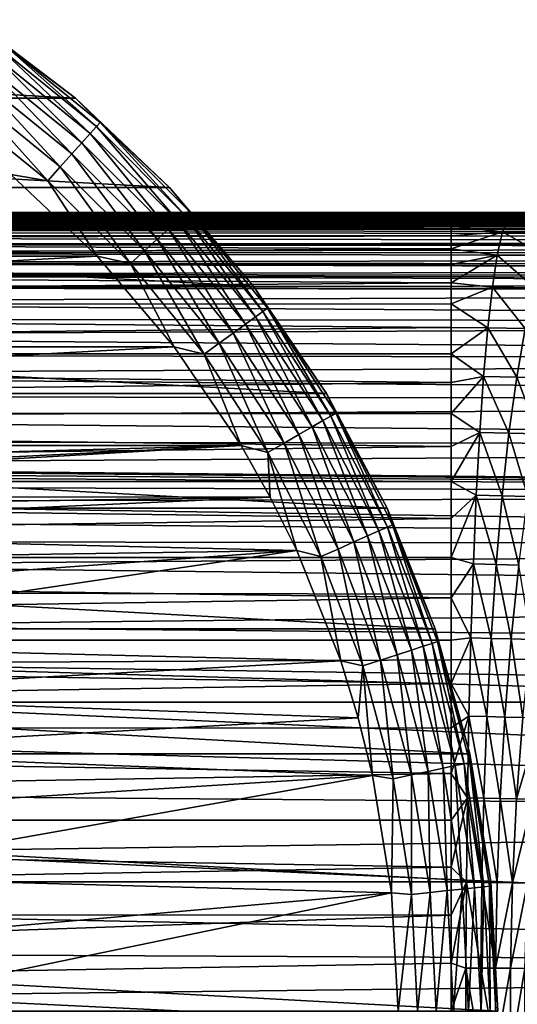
# Model space of a CAD drawing. Header units: metres. Extents: x -139 to 106, y -189 to 40.
# Tile 112 of 256: x -58 to -46, y 0 to 25. Entities that reach past the tile are written whole.
import ezdxf

# ---------------------------------------------------------------- set-up
doc = ezdxf.new("R2010")
doc.units = ezdxf.units.M
doc.layers.add('solid_153_ABGANG1_SW0003', color=7, linetype='CONTINUOUS')

msp = doc.modelspace()

# ---------------------------------------------------------------- linework, layer by layer
at = {"layer": 'solid_153_ABGANG1_SW0003'}
for points in [[(-95.921646, 22.864807, -5.962051), (-93.335617, 24.830662, -5.962051), (-57.07835, 22.864807, -5.962051)], [(-93.335617, 24.830662, -5.962051), (-59.664379, 24.830662, -5.962051), (-57.07835, 22.864807, -5.962051)], [(-59.664391, 24.830671, 2.537949), (-57.078411, 22.864862, 2.537949), (-59.664379, 24.830662, -5.962051)], [(-58.894341, 24.232111, 3.022786), (-57.078411, 22.864862, 2.537949), (-59.664391, 24.830671, 2.537949)], [(-57.078411, 22.864862, 2.537949), (-57.07835, 22.864807, -5.962051), (-59.664379, 24.830662, -5.962051)], [(-58.894341, 24.232111, 3.022786), (-58.977749, 24.117311, 3.49239), (-56.552792, 22.15362, 3.49239)], [(-56.45784, 22.259071, 3.022786), (-57.078411, 22.864862, 2.537949), (-58.894341, 24.232111, 3.022786)], [(-56.45784, 22.259071, 3.022786), (-58.894341, 24.232111, 3.022786), (-56.552792, 22.15362, 3.49239)], [(-59.113449, 23.930532, 3.925242), (-59.296227, 23.678963, 4.304675), (-56.915344, 21.750963, 4.304675)], [(-58.977749, 24.117311, 3.49239), (-59.113449, 23.930532, 3.925242), (-56.707275, 21.982048, 3.925242)], [(-56.707275, 21.982048, 3.925242), (-59.113449, 23.930532, 3.925242), (-56.915344, 21.750963, 4.304675)], [(-56.552792, 22.15362, 3.49239), (-58.977749, 24.117311, 3.49239), (-56.707275, 21.982048, 3.925242)], [(-59.296227, 23.678963, 4.304675), (-59.519035, 23.372292, 4.616078), (-57.168991, 21.469261, 4.616078)], [(-56.915344, 21.750963, 4.304675), (-59.296227, 23.678963, 4.304675), (-57.168991, 21.469261, 4.616078)], [(-59.519035, 23.372292, 4.616078), (-59.7733, 23.022327, 4.84746), (-57.458443, 21.147793, 4.84746)], [(-57.168991, 21.469261, 4.616078), (-59.519035, 23.372292, 4.616078), (-57.458443, 21.147793, 4.84746)], [(-59.7733, 23.022327, 4.84746), (-60.049229, 22.642546, 4.989913), (-57.772556, 20.798933, 4.989913)], [(-57.458443, 21.147793, 4.84746), (-59.7733, 23.022327, 4.84746), (-57.772556, 20.798933, 4.989913)], [(-98.27993, 20.630913, -5.962051), (-95.921646, 22.864807, -5.962051), (-54.72007, 20.630913, -5.962051)], [(-95.921646, 22.864807, -5.962051), (-57.07835, 22.864807, -5.962051), (-54.72007, 20.630913, -5.962051)], [(-57.078411, 22.864862, 2.537949), (-54.720139, 20.630985, 2.537949), (-57.07835, 22.864807, -5.962051)], [(-56.45784, 22.259071, 3.022786), (-54.720139, 20.630985, 2.537949), (-57.078411, 22.864862, 2.537949)], [(-54.720139, 20.630985, 2.537949), (-54.72007, 20.630913, -5.962051), (-57.07835, 22.864807, -5.962051)], [(-57.772556, 20.798933, 4.989913), (-60.049229, 22.642546, 4.989913), (-58.692417, 20.955666, 5.037949)], [(-56.45784, 22.259071, 3.022786), (-56.552792, 22.15362, 3.49239), (-54.346378, 19.94721, 3.49239)], [(-54.240929, 20.042158, 3.022786), (-54.720139, 20.630985, 2.537949), (-56.45784, 22.259071, 3.022786)], [(-54.240929, 20.042158, 3.022786), (-56.45784, 22.259071, 3.022786), (-54.346378, 19.94721, 3.49239)], [(-56.707275, 21.982048, 3.925242), (-56.915344, 21.750963, 4.304675), (-54.749039, 19.584656, 4.304675)], [(-56.552792, 22.15362, 3.49239), (-56.707275, 21.982048, 3.925242), (-54.517952, 19.792727, 3.925242)], [(-54.517952, 19.792727, 3.925242), (-56.707275, 21.982048, 3.925242), (-54.749039, 19.584656, 4.304675)], [(-54.346378, 19.94721, 3.49239), (-56.552792, 22.15362, 3.49239), (-54.517952, 19.792727, 3.925242)], [(-56.915344, 21.750963, 4.304675), (-57.168991, 21.469261, 4.616078), (-55.030739, 19.331011, 4.616078)], [(-54.749039, 19.584656, 4.304675), (-56.915344, 21.750963, 4.304675), (-55.030739, 19.331011, 4.616078)], [(-57.168991, 21.469261, 4.616078), (-57.458443, 21.147793, 4.84746), (-55.352207, 19.041557, 4.84746)], [(-55.030739, 19.331011, 4.616078), (-57.168991, 21.469261, 4.616078), (-55.352207, 19.041557, 4.84746)], [(-57.458443, 21.147793, 4.84746), (-57.772556, 20.798933, 4.989913), (-55.701065, 18.727444, 4.989913)], [(-55.352207, 19.041557, 4.84746), (-57.458443, 21.147793, 4.84746), (-55.701065, 18.727444, 4.989913)], [(-56.530457, 18.906807, 5.037949), (-58.692417, 20.955666, 5.037949), (-96.469521, 18.906826, 5.037949)], [(-57.772556, 20.798933, 4.989913), (-58.692417, 20.955666, 5.037949), (-56.530457, 18.906807, 5.037949)], [(-55.701065, 18.727444, 4.989913), (-57.772556, 20.798933, 4.989913), (-56.530457, 18.906807, 5.037949)], [(-100.382797, 18.155224, -5.962051), (-98.27993, 20.630913, -5.962051), (-52.617207, 18.155224, -5.962051)], [(-98.27993, 20.630913, -5.962051), (-54.72007, 20.630913, -5.962051), (-52.617207, 18.155224, -5.962051)], [(-54.720139, 20.630985, 2.537949), (-52.61721, 18.15523, 2.537949), (-54.72007, 20.630913, -5.962051)], [(-54.240929, 20.042158, 3.022786), (-52.61721, 18.15523, 2.537949), (-54.720139, 20.630985, 2.537949)], [(-52.61721, 18.15523, 2.537949), (-52.617207, 18.155224, -5.962051), (-54.72007, 20.630913, -5.962051)], [(-116.999969, 19.854172, 78.473495), (-47.66711, 19.999994, 76.062981), (-62.083179, 19.999994, 76.062943)], [(-47.66711, 19.964281, 77.257454), (-47.66711, 19.999994, 76.062981), (-116.999969, 19.854172, 78.473495)], [(-45.0308, 20.000217, 76.062897), (-42.366016, 20.00013, 76.062897), (-76.500168, 19.999294, 75.274742)], [(-47.66711, 19.999994, 76.062981), (-45.0308, 20.000217, 76.062897), (-76.500168, 19.999294, 75.274742)], [(-42.366016, 20.00013, 76.062897), (-39.696655, 20.000042, 76.062904), (-76.500168, 19.999294, 75.274742)], [(-39.696655, 20.000042, 76.062904), (-37.02272, 19.999954, 76.062904), (-76.500168, 19.999294, 75.274742)], [(-16.601257, 19.999996, 76.063622), (-12.202018, 19.999996, 76.063766), (-76.500168, 19.999294, 75.274742)], [(-76.500168, 19.999294, 75.274742), (-21.000484, 19.999994, 76.062698), (-16.601257, 19.999996, 76.063622)], [(-12.80722, 19.992588, 74.574615), (-76.500168, 19.999294, 75.274742), (-12.202018, 19.999996, 76.063766)], [(-23.676142, 19.999516, 76.063103), (-21.000484, 19.999994, 76.062698), (-76.500168, 19.999294, 75.274742)], [(-62.083179, 19.999994, 76.062943), (-47.66711, 19.999994, 76.062981), (-76.500168, 19.999294, 75.274742)], [(-37.02272, 19.999954, 76.062904), (-34.390427, 19.999868, 76.062912), (-76.500168, 19.999294, 75.274742)], [(-76.500168, 19.999294, 75.274742), (-34.390427, 19.999868, 76.062912), (-34.344601, 19.999866, 76.062912)], [(-34.344601, 19.999866, 76.062912), (-31.68424, 19.999779, 76.06292), (-76.500168, 19.999294, 75.274742)], [(-31.68424, 19.999779, 76.06292), (-29.019379, 19.999691, 76.062965), (-76.500168, 19.999294, 75.274742)], [(-29.019379, 19.999691, 76.062965), (-26.350012, 19.999603, 76.063019), (-76.500168, 19.999294, 75.274742)], [(-26.350012, 19.999603, 76.063019), (-23.676142, 19.999516, 76.063103), (-76.500168, 19.999294, 75.274742)], [(-12.80722, 19.992588, 74.574615), (-76.500076, 19.993853, 74.470459), (-76.500168, 19.999294, 75.274742)], [(-13.23161, 19.975216, 72.997536), (-76.500015, 19.985575, 73.657944), (-76.500076, 19.993853, 74.470459)], [(-12.80722, 19.992588, 74.574615), (-13.23161, 19.975216, 72.997536), (-76.500076, 19.993853, 74.470459)], [(-13.459556, 19.948385, 71.376877), (-76.500069, 19.962873, 72.050735), (-76.500023, 19.975164, 72.850075)], [(-13.23161, 19.975216, 72.997536), (-76.500023, 19.975164, 72.850075), (-76.500015, 19.985575, 73.657944)], [(-13.23161, 19.975216, 72.997536), (-13.459556, 19.948385, 71.376877), (-76.500023, 19.975164, 72.850075)], [(-54.240929, 20.042158, 3.022786), (-54.346378, 19.94721, 3.49239), (-52.382687, 17.522253, 3.49239)], [(-52.267891, 17.605659, 3.022786), (-52.61721, 18.15523, 2.537949), (-54.240929, 20.042158, 3.022786)], [(-52.267891, 17.605659, 3.022786), (-54.240929, 20.042158, 3.022786), (-52.382687, 17.522253, 3.49239)], [(-46.081264, 19.999973, 76.080284), (-45.0308, 20.000217, 76.062897), (-47.66711, 19.999994, 76.062981)], [(-47.66711, 19.964281, 77.257454), (-46.081264, 19.999973, 76.080284), (-47.66711, 19.999994, 76.062981)], [(-46.241219, 19.877602, 78.251556), (-46.081264, 19.999973, 76.080284), (-47.66711, 19.964281, 77.257454)], [(-46.241219, 19.877602, 78.251556), (-45.675167, 19.999962, 76.08503), (-46.081264, 19.999973, 76.080284)], [(-44.775848, 19.872372, 78.289505), (-45.675167, 19.999962, 76.08503), (-46.241219, 19.877602, 78.251556)], [(-46.081264, 19.999973, 76.080284), (-45.675167, 19.999962, 76.08503), (-45.0308, 20.000217, 76.062897)], [(-47.66711, 19.856104, 78.457535), (-47.66711, 19.964281, 77.257454), (-116.999969, 19.854172, 78.473495)], [(-47.66711, 19.674835, 79.65451), (-47.66711, 19.856104, 78.457535), (-116.999969, 19.854172, 78.473495)], [(-47.66711, 19.674835, 79.65451), (-116.999969, 19.854172, 78.473495), (-116.999969, 19.418831, 80.849075)], [(-13.459556, 19.948385, 71.376877), (-76.500099, 19.94812, 71.252762), (-76.500069, 19.962873, 72.050735)], [(-13.459556, 19.948385, 71.376877), (-13.486314, 19.910154, 69.739769), (-76.500099, 19.94812, 71.252762)], [(-13.486314, 19.910154, 69.739769), (-76.500084, 19.930887, 70.471558), (-76.500099, 19.94812, 71.252762)], [(-13.486314, 19.910154, 69.739769), (-76.500046, 19.911465, 69.710251), (-76.500084, 19.930887, 70.471558)], [(-13.310394, 19.859995, 68.09906), (-76.500008, 19.889109, 68.936836), (-76.500046, 19.911465, 69.710251)], [(-13.486314, 19.910154, 69.739769), (-13.310394, 19.859995, 68.09906), (-76.500046, 19.911465, 69.710251)], [(-13.310394, 19.859995, 68.09906), (-76.499962, 19.863867, 68.149612), (-76.500008, 19.889109, 68.936836)], [(-12.384502, 19.74213, 65.001991), (-76.499985, 19.721478, 64.507576), (-76.499977, 19.75337, 65.208954)], [(-12.384502, 19.74213, 65.001991), (-11.672895, 19.672041, 63.629677), (-76.499985, 19.721478, 64.507576)], [(-12.384502, 19.74213, 65.001991), (-76.499977, 19.75337, 65.208954), (-76.499931, 19.782051, 65.90387)], [(-13.310394, 19.859995, 68.09906), (-76.499924, 19.837147, 67.375984), (-76.499962, 19.863867, 68.149612)], [(-12.93654, 19.802866, 66.498611), (-76.499931, 19.782051, 65.90387), (-76.499901, 19.809732, 66.622772)], [(-12.93654, 19.802866, 66.498611), (-12.384502, 19.74213, 65.001991), (-76.499931, 19.782051, 65.90387)], [(-13.310394, 19.859995, 68.09906), (-12.93654, 19.802866, 66.498611), (-76.499924, 19.837147, 67.375984)], [(-12.93654, 19.802866, 66.498611), (-76.499901, 19.809732, 66.622772), (-76.499924, 19.837147, 67.375984)], [(-54.517952, 19.792727, 3.925242), (-54.749039, 19.584656, 4.304675), (-52.821037, 17.203773, 4.304675)], [(-54.346378, 19.94721, 3.49239), (-54.517952, 19.792727, 3.925242), (-52.569469, 17.386549, 3.925242)], [(-52.569469, 17.386549, 3.925242), (-54.517952, 19.792727, 3.925242), (-52.821037, 17.203773, 4.304675)], [(-52.382687, 17.522253, 3.49239), (-54.346378, 19.94721, 3.49239), (-52.569469, 17.386549, 3.925242)], [(-46.241219, 19.877602, 78.251556), (-47.66711, 19.964281, 77.257454), (-47.66711, 19.856104, 78.457535)], [(-46.241219, 19.877602, 78.251556), (-47.66711, 19.856104, 78.457535), (-47.66711, 19.674835, 79.65451)], [(-46.381023, 19.52153, 80.399773), (-46.241219, 19.877602, 78.251556), (-47.66711, 19.674835, 79.65451)], [(-45.059444, 19.511719, 80.451172), (-46.241219, 19.877602, 78.251556), (-46.381023, 19.52153, 80.399773)], [(-44.775848, 19.872372, 78.289505), (-46.241219, 19.877602, 78.251556), (-45.059444, 19.511719, 80.451172)], [(-47.66711, 19.42107, 80.839981), (-47.66711, 19.674835, 79.65451), (-116.999969, 19.418831, 80.849075)], [(-43.661404, 19.582659, 62.397587), (-76.499992, 19.582645, 62.39743), (-76.499847, 19.639189, 63.089439)], [(-9.905647, 19.457098, 61.480206), (-76.499992, 19.582645, 62.39743), (-43.661404, 19.582659, 62.397587)], [(-76.499992, 19.501131, 61.73785), (-76.499992, 19.582645, 62.39743), (-9.905647, 19.457098, 61.480206)], [(-76.499992, 19.375984, 61.085148), (-76.499992, 19.501131, 61.73785), (-9.905647, 19.457098, 61.480206)], [(-11.672895, 19.672041, 63.629677), (-76.499939, 19.684053, 63.795414), (-76.499985, 19.721478, 64.507576)], [(-11.672895, 19.672041, 63.629677), (-76.499847, 19.639189, 63.089439), (-76.499939, 19.684053, 63.795414)], [(-11.672895, 19.672041, 63.629677), (-10.822715, 19.582645, 62.39743), (-76.499847, 19.639189, 63.089439)], [(-10.822715, 19.582645, 62.39743), (-43.661404, 19.582659, 62.397587), (-76.499847, 19.639189, 63.089439)], [(-54.749039, 19.584656, 4.304675), (-55.030739, 19.331011, 4.616078), (-53.127708, 16.980965, 4.616078)], [(-52.821037, 17.203773, 4.304675), (-54.749039, 19.584656, 4.304675), (-53.127708, 16.980965, 4.616078)], [(-46.381023, 19.52153, 80.399773), (-47.66711, 19.674835, 79.65451), (-47.66711, 19.42107, 80.839981)], [(-46.381023, 19.52153, 80.399773), (-47.66711, 19.42107, 80.839981), (-47.66711, 19.096302, 82.006752)], [(-46.513508, 18.937687, 82.496422), (-46.381023, 19.52153, 80.399773), (-47.66711, 19.096302, 82.006752)], [(-45.32819, 18.924086, 82.55603), (-46.381023, 19.52153, 80.399773), (-46.513508, 18.937687, 82.496422)], [(-45.059444, 19.511719, 80.451172), (-46.381023, 19.52153, 80.399773), (-45.32819, 18.924086, 82.55603)], [(-47.66711, 19.096302, 82.006752), (-47.66711, 19.42107, 80.839981), (-116.999969, 19.418831, 80.849075)], [(-47.66711, 19.096302, 82.006752), (-116.999969, 19.418831, 80.849075), (-116.999969, 18.700319, 83.154861)], [(-76.499992, 19.375984, 61.085148), (-9.905647, 19.457098, 61.480206), (-8.820463, 19.254791, 60.605343)], [(-76.499992, 19.207762, 60.442196), (-76.499992, 19.375984, 61.085148), (-8.820463, 19.254791, 60.605343)], [(-76.499992, 19.207762, 60.442196), (-8.820463, 19.254791, 60.605343), (-8.459312, 19.181227, 60.354465)], [(-55.030739, 19.331011, 4.616078), (-55.352207, 19.041557, 4.84746), (-53.477673, 16.7267, 4.84746)], [(-53.127708, 16.980965, 4.616078), (-55.030739, 19.331011, 4.616078), (-53.477673, 16.7267, 4.84746)], [(-47.66711, 18.702213, 83.149872), (-47.66711, 19.096302, 82.006752), (-116.999969, 18.700319, 83.154861)], [(-76.499992, 19.207762, 60.442196), (-8.459312, 19.181227, 60.354465), (-8.21189, 19.12994, 60.192577)], [(-76.499992, 18.997206, 59.811844), (-76.499992, 19.207762, 60.442196), (-8.21189, 19.12994, 60.192577)], [(-76.499992, 18.997206, 59.811844), (-8.21189, 19.12994, 60.192577), (-7.558244, 18.993092, 59.800785)], [(-76.499992, 18.997206, 59.811844), (-7.558244, 18.993092, 59.800785), (-6.860478, 18.848051, 59.433949)], [(-76.499992, 18.745247, 59.196873), (-76.499992, 18.997206, 59.811844), (-6.860478, 18.848051, 59.433949)], [(-55.352207, 19.041557, 4.84746), (-55.701065, 18.727444, 4.989913), (-53.857452, 16.450773, 4.989913)], [(-53.477673, 16.7267, 4.84746), (-55.352207, 19.041557, 4.84746), (-53.857452, 16.450773, 4.989913)], [(-46.513508, 18.937687, 82.496422), (-47.66711, 19.096302, 82.006752), (-47.66711, 18.702213, 83.149872)], [(-56.530457, 18.906807, 5.037949), (-96.469521, 18.906826, 5.037949), (-98.397163, 16.63623, 5.037949)], [(-54.602818, 16.636209, 5.037949), (-56.530457, 18.906807, 5.037949), (-98.397163, 16.63623, 5.037949)], [(-76.499992, 18.745247, 59.196873), (-6.860478, 18.848051, 59.433949), (-6.125956, 18.700403, 59.098442)], [(-76.499992, 18.745247, 59.196873), (-6.125956, 18.700403, 59.098442), (-5.492462, 18.579773, 58.846703)], [(-76.499992, 18.745247, 59.196873), (-5.492462, 18.579773, 58.846703), (-5.365487, 18.556524, 58.800175)], [(-76.499992, 18.452997, 58.599995), (-76.499992, 18.745247, 59.196873), (-5.365487, 18.556524, 58.800175)], [(-55.701065, 18.727444, 4.989913), (-56.530457, 18.906807, 5.037949), (-54.602818, 16.636209, 5.037949)], [(-46.513508, 18.937687, 82.496422), (-47.66711, 18.702213, 83.149872), (-47.66711, 18.240492, 84.265465)], [(-46.637794, 18.132067, 84.512932), (-46.513508, 18.937687, 82.496422), (-47.66711, 18.240492, 84.265465)], [(-45.580315, 18.115664, 84.576584), (-46.513508, 18.937687, 82.496422), (-46.637794, 18.132067, 84.512932)], [(-45.32819, 18.924086, 82.55603), (-46.513508, 18.937687, 82.496422), (-45.580315, 18.115664, 84.576584)], [(-47.66711, 18.240492, 84.265465), (-47.66711, 18.702213, 83.149872), (-116.999969, 18.700319, 83.154861)], [(-47.66711, 18.240492, 84.265465), (-116.999969, 18.700319, 83.154861), (-116.999969, 17.709116, 85.357224)], [(-76.499992, 18.452997, 58.599995), (-5.365487, 18.556524, 58.800175), (-4.591814, 18.422905, 58.543816)], [(-53.857452, 16.450773, 4.989913), (-55.701065, 18.727444, 4.989913), (-54.602818, 16.636209, 5.037949)], [(-76.499992, 18.452997, 58.599995), (-4.591814, 18.422905, 58.543816), (-3.816473, 18.304865, 58.331333)], [(-76.499992, 18.452997, 58.599995), (-3.816473, 18.304865, 58.331333), (-3.04313, 18.205441, 58.161285)], [(-76.499992, 18.121748, 58.023849), (-76.499992, 18.452997, 58.599995), (-3.04313, 18.205441, 58.161285)], [(-47.66711, 17.71257, 85.350639), (-47.66711, 18.240492, 84.265465), (-116.999969, 17.709116, 85.357224)], [(-102.205688, 15.466664, -5.962051), (-100.382797, 18.155224, -5.962051), (-50.794312, 15.466664, -5.962051)], [(-100.382797, 18.155224, -5.962051), (-52.617207, 18.155224, -5.962051), (-50.794312, 15.466664, -5.962051)], [(-76.499992, 18.121748, 58.023849), (-3.04313, 18.205441, 58.161285), (-1.507528, 18.070219, 57.941639)], [(-76.499992, 18.121748, 58.023849), (-1.507528, 18.070219, 57.941639), (0, 18.025799, 57.872158)], [(-76.499992, 17.75296, 57.470978), (-76.499992, 18.121748, 58.023849), (0, 18.025799, 57.872158)], [(-76.499992, 17.75296, 57.470978), (0, 18.025799, 57.872158), (0, 17.239624, 56.8139)], [(-52.61721, 18.15523, 2.537949), (-50.794285, 15.466619, 2.537949), (-52.617207, 18.155224, -5.962051)], [(-52.267891, 17.605659, 3.022786), (-50.794285, 15.466619, 2.537949), (-52.61721, 18.15523, 2.537949)], [(-50.794285, 15.466619, 2.537949), (-50.794312, 15.466664, -5.962051), (-52.617207, 18.155224, -5.962051)], [(-46.637794, 18.132067, 84.512932), (-47.66711, 18.240492, 84.265465), (-47.66711, 17.71257, 85.350639)], [(-46.753136, 17.11396, 86.424545), (-46.637794, 18.132067, 84.512932), (-47.66711, 17.71257, 85.350639)], [(-45.814293, 17.095814, 86.488998), (-46.637794, 18.132067, 84.512932), (-46.753136, 17.11396, 86.424545)], [(-45.580315, 18.115664, 84.576584), (-46.637794, 18.132067, 84.512932), (-45.814293, 17.095814, 86.488998)], [(-47.66711, 17.119562, 86.403), (-47.66711, 17.71257, 85.350639), (-116.999969, 17.709116, 85.357224)], [(-47.66711, 17.119562, 86.403), (-116.999969, 17.709116, 85.357224), (-116.999969, 16.459673, 87.424057)], [(-76.499992, 17.348274, 56.943832), (-76.499992, 17.75296, 57.470978), (0, 17.239624, 56.8139)], [(-52.382687, 17.522253, 3.49239), (-52.569469, 17.386549, 3.925242), (-50.883171, 14.789882, 3.925242)], [(-52.267891, 17.605659, 3.022786), (-52.382687, 17.522253, 3.49239), (-50.683231, 14.905318, 3.49239)], [(-50.683231, 14.905318, 3.49239), (-52.382687, 17.522253, 3.49239), (-50.883171, 14.789882, 3.925242)], [(-50.560345, 14.976268, 3.022786), (-50.794285, 15.466619, 2.537949), (-52.267891, 17.605659, 3.022786)], [(-50.560345, 14.976268, 3.022786), (-52.267891, 17.605659, 3.022786), (-50.683231, 14.905318, 3.49239)], [(-46.753136, 17.11396, 86.424545), (-47.66711, 17.71257, 85.350639), (-47.66711, 17.119562, 86.403)], [(-76.499992, 16.909477, 56.44474), (-76.499992, 17.348274, 56.943832), (0, 17.239624, 56.8139)], [(-52.569469, 17.386549, 3.925242), (-52.821037, 17.203773, 4.304675), (-51.15247, 14.634404, 4.304675)], [(-50.883171, 14.789882, 3.925242), (-52.569469, 17.386549, 3.925242), (-51.15247, 14.634404, 4.304675)], [(-47.66711, 16.462479, 87.419991), (-47.66711, 17.119562, 86.403), (-116.999969, 16.459673, 87.424057)], [(-76.499992, 16.909477, 56.44474), (0, 17.239624, 56.8139), (0, 16.321072, 55.868256)], [(-52.821037, 17.203773, 4.304675), (-53.127708, 16.980965, 4.616078), (-51.480751, 14.444871, 4.616078)], [(-51.15247, 14.634404, 4.304675), (-52.821037, 17.203773, 4.304675), (-51.480751, 14.444871, 4.616078)], [(-46.753136, 17.11396, 86.424545), (-47.66711, 17.119562, 86.403), (-47.66711, 16.462479, 87.419991)], [(-46.858936, 15.897207, 88.211838), (-46.753136, 17.11396, 86.424545), (-47.66711, 16.462479, 87.419991)], [(-46.028923, 15.87829, 88.274544), (-46.753136, 17.11396, 86.424545), (-46.858936, 15.897207, 88.211838)], [(-45.814293, 17.095814, 86.488998), (-46.753136, 17.11396, 86.424545), (-46.028923, 15.87829, 88.274544)], [(-45.814293, 17.095814, 86.488998), (-46.028923, 15.87829, 88.274544), (-45.200073, 15.861387, 88.354424)], [(-76.499992, 16.438482, 55.97588), (-76.499992, 16.909477, 56.44474), (0, 16.321072, 55.868256)], [(-53.127708, 16.980965, 4.616078), (-53.477673, 16.7267, 4.84746), (-51.855373, 14.228581, 4.84746)], [(-51.480751, 14.444871, 4.616078), (-53.127708, 16.980965, 4.616078), (-51.855373, 14.228581, 4.84746)], [(-54.602818, 16.636209, 5.037949), (-98.397163, 16.63623, 5.037949), (-100.067955, 14.170441, 5.037949)], [(-52.93203, 14.170416, 5.037949), (-54.602818, 16.636209, 5.037949), (-100.067955, 14.170441, 5.037949)], [(-53.857452, 16.450773, 4.989913), (-54.602818, 16.636209, 5.037949), (-52.93203, 14.170416, 5.037949)], [(-53.477673, 16.7267, 4.84746), (-53.857452, 16.450773, 4.989913), (-52.261917, 13.993863, 4.989913)], [(-51.855373, 14.228581, 4.84746), (-53.477673, 16.7267, 4.84746), (-52.261917, 13.993863, 4.989913)], [(-47.66711, 15.744831, 88.395653), (-47.66711, 16.462479, 87.419991), (-116.999969, 16.459673, 87.424057)], [(-47.66711, 15.744831, 88.395653), (-116.999969, 16.459673, 87.424057), (-116.999969, 14.970211, 89.325218)], [(-76.499992, 15.937348, 55.539307), (-76.499992, 16.438482, 55.97588), (0, 16.321072, 55.868256)], [(-76.499992, 15.937348, 55.539307), (0, 16.321072, 55.868256), (0, 15.286105, 55.051659)], [(-52.261917, 13.993863, 4.989913), (-53.857452, 16.450773, 4.989913), (-52.93203, 14.170416, 5.037949)], [(-46.858936, 15.897207, 88.211838), (-47.66711, 16.462479, 87.419991), (-47.66711, 15.744831, 88.395653)], [(-76.499992, 15.408276, 55.136951), (-76.499992, 15.937348, 55.539307), (0, 15.286105, 55.051659)], [(-46.858936, 15.897207, 88.211838), (-47.66711, 15.744831, 88.395653), (-47.66711, 14.971713, 89.323517)], [(-46.95462, 14.495988, 89.855743), (-46.858936, 15.897207, 88.211838), (-47.66711, 14.971713, 89.323517)], [(-46.22303, 14.477161, 89.914871), (-46.858936, 15.897207, 88.211838), (-46.95462, 14.495988, 89.855743)], [(-46.028923, 15.87829, 88.274544), (-46.858936, 15.897207, 88.211838), (-46.22303, 14.477161, 89.914871)], [(-46.028923, 15.87829, 88.274544), (-46.22303, 14.477161, 89.914871), (-45.492786, 14.460492, 89.992599)], [(-46.028923, 15.87829, 88.274544), (-45.492786, 14.460492, 89.992599), (-45.200073, 15.861387, 88.354424)], [(-47.66711, 14.971713, 89.323517), (-47.66711, 15.744831, 88.395653), (-116.999969, 14.970211, 89.325218)], [(-103.727242, 12.596712, -5.962051), (-102.205688, 15.466664, -5.962051), (-49.272755, 12.596712, -5.962051)], [(-102.205688, 15.466664, -5.962051), (-50.794312, 15.466664, -5.962051), (-49.272755, 12.596712, -5.962051)], [(-76.499992, 14.853608, 54.770615), (-76.499992, 15.408276, 55.136951), (0, 15.286105, 55.051659)], [(-49.272739, 12.596676, 2.537949), (-49.272755, 12.596712, -5.962051), (-50.794312, 15.466664, -5.962051)], [(-50.794285, 15.466619, 2.537949), (-49.272739, 12.596676, 2.537949), (-50.794312, 15.466664, -5.962051)], [(-50.560345, 14.976268, 3.022786), (-49.272739, 12.596676, 2.537949), (-50.794285, 15.466619, 2.537949)], [(-76.499992, 14.853608, 54.770615), (0, 15.286105, 55.051659), (0, 14.152713, 54.378304)], [(-47.66711, 14.145867, 90.201164), (-47.66711, 14.971713, 89.323517), (-116.999969, 14.970211, 89.325218)], [(-47.66711, 14.145867, 90.201164), (-116.999969, 14.970211, 89.325218), (-116.999969, 13.262449, 91.032974)], [(-76.499992, 14.275793, 54.441917), (-76.499992, 14.853608, 54.770615), (0, 14.152713, 54.378304)], [(-50.683231, 14.905318, 3.49239), (-50.883171, 14.789882, 3.925242), (-49.477539, 12.031174, 3.925242)], [(-50.560345, 14.976268, 3.022786), (-50.683231, 14.905318, 3.49239), (-49.266628, 12.125078, 3.49239)], [(-49.266628, 12.125078, 3.49239), (-50.683231, 14.905318, 3.49239), (-49.477539, 12.031174, 3.925242)], [(-49.136997, 12.182794, 3.022786), (-49.272739, 12.596676, 2.537949), (-50.560345, 14.976268, 3.022786)], [(-49.136997, 12.182794, 3.022786), (-50.560345, 14.976268, 3.022786), (-49.266628, 12.125078, 3.49239)], [(-46.95462, 14.495988, 89.855743), (-47.66711, 14.971713, 89.323517), (-47.66711, 14.145867, 90.201164)], [(-51.15247, 14.634404, 4.304675), (-51.480751, 14.444871, 4.616078), (-50.107906, 11.750517, 4.616078)], [(-50.883171, 14.789882, 3.925242), (-51.15247, 14.634404, 4.304675), (-49.761612, 11.904696, 4.304675)], [(-49.761612, 11.904696, 4.304675), (-51.15247, 14.634404, 4.304675), (-50.107906, 11.750517, 4.616078)], [(-49.477539, 12.031174, 3.925242), (-50.883171, 14.789882, 3.925242), (-49.761612, 11.904696, 4.304675)], [(-51.480751, 14.444871, 4.616078), (-51.855373, 14.228581, 4.84746), (-50.50309, 11.574571, 4.84746)], [(-50.107906, 11.750517, 4.616078), (-51.480751, 14.444871, 4.616078), (-50.50309, 11.574571, 4.84746)], [(-46.95462, 14.495988, 89.855743), (-47.66711, 14.145867, 90.201164), (-47.66711, 13.268622, 91.027504)], [(-47.039623, 12.924954, 91.337555), (-46.95462, 14.495988, 89.855743), (-47.66711, 13.268622, 91.027504)], [(-46.395458, 12.906977, 91.391945), (-46.95462, 14.495988, 89.855743), (-47.039623, 12.924954, 91.337555)], [(-46.22303, 14.477161, 89.914871), (-46.95462, 14.495988, 89.855743), (-46.395458, 12.906977, 91.391945)], [(-46.22303, 14.477161, 89.914871), (-46.395458, 12.906977, 91.391945), (-45.7528, 12.891018, 91.466026)], [(-46.22303, 14.477161, 89.914871), (-45.7528, 12.891018, 91.466026), (-45.492786, 14.460492, 89.992599)], [(-47.66711, 13.268622, 91.027504), (-47.66711, 14.145867, 90.201164), (-116.999969, 13.262449, 91.032974)], [(-52.93203, 14.170416, 5.037949), (-100.067955, 14.170441, 5.037949), (-100.800888, 12.873104, 5.037949)], [(-52.93203, 14.170416, 5.037949), (-100.800888, 12.873104, 5.037949), (-76.5, 12.999999, 5.037949)], [(-52.93203, 14.170416, 5.037949), (-76.5, 12.999999, 5.037949), (-74.803162, 12.888783, 5.037949)], [(-76.499992, 13.677379, 54.152321), (-76.499992, 14.275793, 54.441917), (0, 14.152713, 54.378304)], [(-76.499992, 13.677379, 54.152321), (0, 14.152713, 54.378304), (0, 12.940593, 53.859894)], [(-52.1991, 12.873081, 5.037949), (-52.93203, 14.170416, 5.037949), (-74.803162, 12.888783, 5.037949)], [(-52.261917, 13.993863, 4.989913), (-52.93203, 14.170416, 5.037949), (-52.1991, 12.873081, 5.037949)], [(-51.855373, 14.228581, 4.84746), (-52.261917, 13.993863, 4.989913), (-50.931942, 11.383634, 4.989913)], [(-50.50309, 11.574571, 4.84746), (-51.855373, 14.228581, 4.84746), (-50.931942, 11.383634, 4.989913)], [(-52.261917, 13.993863, 4.989913), (-52.1991, 12.873081, 5.037949), (-51.537594, 11.538126, 5.037949)], [(-50.931942, 11.383634, 4.989913), (-52.261917, 13.993863, 4.989913), (-51.537594, 11.538126, 5.037949)], [(-75.435112, 13.665406, 54.147018), (-76.499992, 13.677379, 54.152321), (0, 12.940593, 53.859894)], [(-74.486641, 13.616607, 54.125607), (-75.435112, 13.665406, 54.147018), (0, 12.940593, 53.859894)], [(-73.63559, 13.536631, 54.091183), (-74.486641, 13.616607, 54.125607), (0, 12.940593, 53.859894)], [(-72.861443, 13.429301, 54.046268), (-73.63559, 13.536631, 54.091183), (0, 12.940593, 53.859894)], [(-71.478546, 13.139091, 53.932068), (-72.861443, 13.429301, 54.046268), (0, 12.940593, 53.859894)], [(-47.66711, 12.34124, 91.801048), (-47.66711, 13.268622, 91.027504), (-116.999969, 13.262449, 91.032974)], [(-47.66711, 12.34124, 91.801048), (-116.999969, 13.262449, 91.032974), (-116.999969, 11.361292, 92.522438)], [(-70.260719, 12.755547, 53.796841), (-71.478546, 13.139091, 53.932068), (0, 12.940593, 53.859894)], [(-47.039623, 12.924954, 91.337555), (-47.66711, 13.268622, 91.027504), (-47.66711, 12.34124, 91.801048)], [(-52.1991, 12.873081, 5.037949), (-74.803162, 12.888783, 5.037949), (-73.135361, 12.557036, 5.037949)], [(-52.1991, 12.873081, 5.037949), (-73.135361, 12.557036, 5.037949), (-71.525124, 12.010437, 5.037949)], [(-51.537594, 11.538126, 5.037949), (-52.1991, 12.873081, 5.037949), (-71.525124, 12.010437, 5.037949)], [(-70.260719, 12.755547, 53.796841), (0, 12.940593, 53.859894), (0, 11.670812, 53.50544)], [(-47.039623, 12.924954, 91.337555), (-47.66711, 12.34124, 91.801048), (-47.66711, 11.366153, 92.519081)], [(-47.11348, 11.202883, 92.64151), (-47.039623, 12.924954, 91.337555), (-47.66711, 11.366153, 92.519081)], [(-46.545258, 11.186426, 92.690605), (-47.039623, 12.924954, 91.337555), (-47.11348, 11.202883, 92.64151)], [(-46.395458, 12.906977, 91.391945), (-47.039623, 12.924954, 91.337555), (-46.545258, 11.186426, 92.690605)], [(-46.395458, 12.906977, 91.391945), (-46.545258, 11.186426, 92.690605), (-45.978683, 11.171646, 92.760117)], [(-46.395458, 12.906977, 91.391945), (-45.978683, 11.171646, 92.760117), (-45.7528, 12.891018, 91.466026)], [(-104.929604, 9.579028, -5.962051), (-103.727242, 12.596712, -5.962051), (-48.0704, 9.579028, -5.962051)], [(-103.727242, 12.596712, -5.962051), (-49.272755, 12.596712, -5.962051), (-48.0704, 9.579028, -5.962051)], [(-69.179153, 12.289298, 53.655537), (-70.260719, 12.755547, 53.796841), (0, 11.670812, 53.50544)], [(-48.070404, 9.579047, 2.537949), (-48.0704, 9.579028, -5.962051), (-49.272755, 12.596712, -5.962051)], [(-49.272739, 12.596676, 2.537949), (-48.070404, 9.579047, 2.537949), (-49.272755, 12.596712, -5.962051)], [(-49.136997, 12.182794, 3.022786), (-48.070404, 9.579047, 2.537949), (-49.272739, 12.596676, 2.537949)], [(-47.66711, 11.366153, 92.519081), (-47.66711, 12.34124, 91.801048), (-116.999969, 11.361292, 92.522438)], [(-68.23896, 11.760298, 53.52459), (-69.179153, 12.289298, 53.655537), (0, 11.670812, 53.50544)], [(-49.266628, 12.125078, 3.49239), (-49.477539, 12.031174, 3.925242), (-48.367973, 9.14065, 3.925242)], [(-49.136997, 12.182794, 3.022786), (-49.266628, 12.125078, 3.49239), (-48.148399, 9.211993, 3.49239)], [(-48.148399, 9.211993, 3.49239), (-49.266628, 12.125078, 3.49239), (-48.367973, 9.14065, 3.925242)], [(-48.013447, 9.255842, 3.022786), (-48.070404, 9.579047, 2.537949), (-49.136997, 12.182794, 3.022786)], [(-48.013447, 9.255842, 3.022786), (-49.136997, 12.182794, 3.022786), (-48.148399, 9.211993, 3.49239)], [(-51.537594, 11.538126, 5.037949), (-71.525124, 12.010437, 5.037949), (-70.000015, 11.258336, 5.037949)], [(-49.761612, 11.904696, 4.304675), (-50.107906, 11.750517, 4.616078), (-49.024223, 8.927422, 4.616078)], [(-49.477539, 12.031174, 3.925242), (-49.761612, 11.904696, 4.304675), (-48.663708, 9.044559, 4.304675)], [(-48.663708, 9.044559, 4.304675), (-49.761612, 11.904696, 4.304675), (-49.024223, 8.927422, 4.616078)], [(-48.367973, 9.14065, 3.925242), (-49.477539, 12.031174, 3.925242), (-48.663708, 9.044559, 4.304675)], [(-67.416122, 11.17087, 53.414032), (-68.23896, 11.760298, 53.52459), (0, 11.670812, 53.50544)], [(-67.416122, 11.17087, 53.414032), (0, 11.670812, 53.50544), (0, 10.365438, 53.321098)], [(-50.107906, 11.750517, 4.616078), (-50.50309, 11.574571, 4.84746), (-49.435631, 8.793747, 4.84746)], [(-49.024223, 8.927422, 4.616078), (-50.107906, 11.750517, 4.616078), (-49.435631, 8.793747, 4.84746)], [(-47.66711, 10.349, 93.177025), (-47.66711, 11.366153, 92.519081), (-116.999969, 11.361292, 92.522438)], [(-47.66711, 10.349, 93.177025), (-116.999969, 11.361292, 92.522438), (-116.999969, 9.294461, 93.771881)], [(-51.537594, 11.538126, 5.037949), (-70.000015, 11.258336, 5.037949), (-68.586113, 10.313602, 5.037949)], [(-51.537594, 11.538126, 5.037949), (-68.586113, 10.313602, 5.037949), (-67.307625, 9.1924, 5.037949)], [(-50.43642, 8.771529, 5.037949), (-51.537594, 11.538126, 5.037949), (-67.307625, 9.1924, 5.037949)], [(-50.931942, 11.383634, 4.989913), (-51.537594, 11.538126, 5.037949), (-50.43642, 8.771529, 5.037949)], [(-50.50309, 11.574571, 4.84746), (-50.931942, 11.383634, 4.989913), (-49.882092, 8.648683, 4.989913)], [(-49.882092, 8.648683, 4.989913), (-50.931942, 11.383634, 4.989913), (-50.43642, 8.771529, 5.037949)], [(-49.435631, 8.793747, 4.84746), (-50.50309, 11.574571, 4.84746), (-49.882092, 8.648683, 4.989913)], [(-47.11348, 11.202883, 92.64151), (-47.66711, 11.366153, 92.519081), (-47.66711, 10.349, 93.177025)], [(-66.645622, 10.480848, 53.330364), (-67.416122, 11.17087, 53.414032), (0, 10.365438, 53.321098)], [(-47.175758, 9.350666, 93.753395), (-47.11348, 11.202883, 92.64151), (-47.66711, 10.349, 93.177025)], [(-46.671581, 9.336331, 93.79715), (-47.11348, 11.202883, 92.64151), (-47.175758, 9.350666, 93.753395)], [(-46.545258, 11.186426, 92.690605), (-47.11348, 11.202883, 92.64151), (-46.671581, 9.336331, 93.79715)], [(-46.545258, 11.186426, 92.690605), (-46.671581, 9.336331, 93.79715), (-46.169163, 9.323248, 93.861748)], [(-46.545258, 11.186426, 92.690605), (-46.169163, 9.323248, 93.861748), (-45.978683, 11.171646, 92.760117)], [(-45.978683, 11.171646, 92.760117), (-46.169163, 9.323248, 93.861748), (-45.669655, 9.309584, 93.946594)], [(-65.882683, 9.652032, 53.293533), (-66.645622, 10.480848, 53.330364), (0, 10.365438, 53.321098)], [(-65.882683, 9.652032, 53.293533), (0, 10.365438, 53.321098), (0, 9.047157, 53.310078)], [(-47.66711, 9.295502, 93.771332), (-47.66711, 10.349, 93.177025), (-116.999969, 9.294461, 93.771881)], [(-47.175758, 9.350666, 93.753395), (-47.66711, 10.349, 93.177025), (-47.66711, 9.295502, 93.771332)], [(-65.147202, 8.711328, 53.335121), (-65.882683, 9.652032, 53.293533), (0, 9.047157, 53.310078)], [(-105.798637, 6.449028, -5.962051), (-104.929604, 9.579028, -5.962051), (-47.201366, 6.449028, -5.962051)], [(-104.929604, 9.579028, -5.962051), (-48.0704, 9.579028, -5.962051), (-47.201366, 6.449028, -5.962051)], [(-48.070404, 9.579047, 2.537949), (-47.201382, 6.449114, 2.537949), (-48.0704, 9.579028, -5.962051)], [(-48.013447, 9.255842, 3.022786), (-47.201382, 6.449114, 2.537949), (-48.070404, 9.579047, 2.537949)], [(-47.201382, 6.449114, 2.537949), (-47.201366, 6.449028, -5.962051), (-48.0704, 9.579028, -5.962051)], [(-47.66711, 8.209472, 94.300209), (-47.66711, 9.295502, 93.771332), (-116.999969, 9.294461, 93.771881)], [(-47.66711, 8.209472, 94.300209), (-116.999969, 9.294461, 93.771881), (-116.999969, 7.092096, 94.763084)], [(-50.43642, 8.771529, 5.037949), (-67.307625, 9.1924, 5.037949), (-66.186417, 7.913912, 5.037949)], [(-48.367973, 9.14065, 3.925242), (-48.663708, 9.044559, 4.304675), (-47.870785, 6.085327, 4.304675)], [(-48.148399, 9.211993, 3.49239), (-48.367973, 9.14065, 3.925242), (-47.566624, 6.149979, 3.925242)], [(-47.566624, 6.149979, 3.925242), (-48.367973, 9.14065, 3.925242), (-47.870785, 6.085327, 4.304675)], [(-48.013447, 9.255842, 3.022786), (-48.148399, 9.211993, 3.49239), (-47.340797, 6.19798, 3.49239)], [(-47.340797, 6.19798, 3.49239), (-48.148399, 9.211993, 3.49239), (-47.566624, 6.149979, 3.925242)], [(-47.202, 6.227482, 3.022786), (-47.201382, 6.449114, 2.537949), (-48.013447, 9.255842, 3.022786)], [(-47.202, 6.227482, 3.022786), (-48.013447, 9.255842, 3.022786), (-47.340797, 6.19798, 3.49239)], [(-47.175758, 9.350666, 93.753395), (-47.66711, 9.295502, 93.771332), (-47.66711, 8.209472, 94.300209)], [(-47.226051, 7.389216, 94.658981), (-47.175758, 9.350666, 93.753395), (-47.66711, 8.209472, 94.300209)], [(-46.773586, 7.377531, 94.697884), (-47.175758, 9.350666, 93.753395), (-47.226051, 7.389216, 94.658981)], [(-46.671581, 9.336331, 93.79715), (-47.175758, 9.350666, 93.753395), (-46.773586, 7.377531, 94.697884)], [(-46.671581, 9.336331, 93.79715), (-46.773586, 7.377531, 94.697884), (-46.322968, 7.366714, 94.757828)], [(-46.671581, 9.336331, 93.79715), (-46.322968, 7.366714, 94.757828), (-46.169163, 9.323248, 93.861748)], [(-46.169163, 9.323248, 93.861748), (-46.322968, 7.366714, 94.757828), (-45.875374, 7.355385, 94.838333)], [(-46.169163, 9.323248, 93.861748), (-45.875374, 7.355385, 94.838333), (-45.669655, 9.309584, 93.946594)], [(-65.147202, 8.711328, 53.335121), (0, 9.047157, 53.310078), (0, 7.738883, 53.472565)], [(-49.024223, 8.927422, 4.616078), (-49.435631, 8.793747, 4.84746), (-48.664696, 5.916577, 4.84746)], [(-48.663708, 9.044559, 4.304675), (-49.024223, 8.927422, 4.616078), (-48.24157, 6.006515, 4.616078)], [(-48.24157, 6.006515, 4.616078), (-49.024223, 8.927422, 4.616078), (-48.664696, 5.916577, 4.84746)], [(-47.870785, 6.085327, 4.304675), (-48.663708, 9.044559, 4.304675), (-48.24157, 6.006515, 4.616078)], [(-49.999645, 7.347183, 5.037949), (-50.43642, 8.771529, 5.037949), (-66.186417, 7.913912, 5.037949)], [(-32.2388, 7.738884, 53.472565), (-65.147202, 8.711328, 53.335121), (0, 7.738883, 53.472565)], [(-32.2388, 7.738884, 53.472565), (-64.477592, 7.738883, 53.472565), (-65.147202, 8.711328, 53.335121)], [(-49.882092, 8.648683, 4.989913), (-50.43642, 8.771529, 5.037949), (-49.999645, 7.347183, 5.037949)], [(-49.882092, 8.648683, 4.989913), (-49.999645, 7.347183, 5.037949), (-49.640484, 5.900544, 5.037949)], [(-49.435631, 8.793747, 4.84746), (-49.882092, 8.648683, 4.989913), (-49.123875, 5.818975, 4.989913)], [(-49.123875, 5.818975, 4.989913), (-49.882092, 8.648683, 4.989913), (-49.640484, 5.900544, 5.037949)], [(-48.664696, 5.916577, 4.84746), (-49.435631, 8.793747, 4.84746), (-49.123875, 5.818975, 4.989913)], [(-47.66711, 7.094168, 94.762299), (-47.66711, 8.209472, 94.300209), (-116.999969, 7.092096, 94.763084)], [(-47.226051, 7.389216, 94.658981), (-47.66711, 8.209472, 94.300209), (-47.66711, 7.094168, 94.762299)], [(-49.999645, 7.347183, 5.037949), (-66.186417, 7.913912, 5.037949), (-65.241676, 6.500015, 5.037949)], [(0, 4.881602, 54.092163), (-64.477592, 7.738883, 53.472565), (-32.2388, 7.738884, 53.472565)], [(0, 4.881602, 54.092163), (-63.85775, 6.654407, 53.693241), (-64.477592, 7.738883, 53.472565)], [(-49.640484, 5.900544, 5.037949), (-49.999645, 7.347183, 5.037949), (-65.241676, 6.500015, 5.037949)], [(-47.226051, 7.389216, 94.658981), (-47.66711, 7.094168, 94.762299), (-47.66711, 5.952396, 95.156448)], [(-47.264, 5.340435, 95.346268), (-47.226051, 7.389216, 94.658981), (-47.66711, 5.952396, 95.156448)], [(-46.850552, 5.331841, 95.381226), (-47.226051, 7.389216, 94.658981), (-47.264, 5.340435, 95.346268)], [(-46.773586, 7.377531, 94.697884), (-47.226051, 7.389216, 94.658981), (-46.850552, 5.331841, 95.381226)], [(-46.773586, 7.377531, 94.697884), (-46.850552, 5.331841, 95.381226), (-46.439022, 5.323858, 95.437279)], [(-46.773586, 7.377531, 94.697884), (-46.439022, 5.323858, 95.437279), (-46.322968, 7.366714, 94.757828)], [(-46.322968, 7.366714, 94.757828), (-46.439022, 5.323858, 95.437279), (-46.030609, 5.315387, 95.514145)], [(-46.322968, 7.366714, 94.757828), (-46.030609, 5.315387, 95.514145), (-45.875374, 7.355385, 94.838333)], [(-45.875374, 7.355385, 94.838333), (-46.030609, 5.315387, 95.514145), (-45.432117, 7.343389, 94.939598)], [(-46.030609, 5.315387, 95.514145), (-45.626606, 5.30635, 95.611725), (-45.432117, 7.343389, 94.939598)], [(-47.66711, 5.952396, 95.156448), (-47.66711, 7.094168, 94.762299), (-116.999969, 7.092096, 94.763084)], [(-47.66711, 5.952396, 95.156448), (-116.999969, 7.092096, 94.763084), (-116.999969, 4.786312, 95.481598)], [(-106.32415, 3.243473, -5.962051), (-105.798637, 6.449028, -5.962051), (-46.67585, 3.243473, -5.962051)], [(-105.798637, 6.449028, -5.962051), (-47.201366, 6.449028, -5.962051), (-46.67585, 3.243473, -5.962051)], [(-49.640484, 5.900544, 5.037949), (-65.241676, 6.500015, 5.037949), (-64.489571, 4.974898, 5.037949)], [(0, 4.881602, 54.092163), (-63.316467, 5.397479, 53.972359), (-63.85775, 6.654407, 53.693241)], [(-47.202, 6.227482, 3.022786), (-46.675861, 3.243571, 2.537949), (-47.201382, 6.449114, 2.537949)], [(-47.201382, 6.449114, 2.537949), (-46.675861, 3.243571, 2.537949), (-47.201366, 6.449028, -5.962051)], [(-46.675861, 3.243571, 2.537949), (-46.67585, 3.243473, -5.962051), (-47.201366, 6.449028, -5.962051)], [(-47.340797, 6.19798, 3.49239), (-47.566624, 6.149979, 3.925242), (-47.082275, 3.091927, 3.925242)], [(-47.202, 6.227482, 3.022786), (-47.340797, 6.19798, 3.49239), (-46.852669, 3.11606, 3.49239)], [(-46.852669, 3.11606, 3.49239), (-47.340797, 6.19798, 3.49239), (-47.082275, 3.091927, 3.925242)], [(-46.711548, 3.130893, 3.022786), (-46.675861, 3.243571, 2.537949), (-47.202, 6.227482, 3.022786)], [(-46.711548, 3.130893, 3.022786), (-47.202, 6.227482, 3.022786), (-46.852669, 3.11606, 3.49239)], [(-47.66711, 4.787466, 95.481316), (-47.66711, 5.952396, 95.156448), (-116.999969, 4.786312, 95.481598)], [(-48.24157, 6.006515, 4.616078), (-48.664696, 5.916577, 4.84746), (-48.19873, 2.974583, 4.84746)], [(-47.870785, 6.085327, 4.304675), (-48.24157, 6.006515, 4.616078), (-47.76852, 3.0198, 4.616078)], [(-47.76852, 3.0198, 4.616078), (-48.24157, 6.006515, 4.616078), (-48.19873, 2.974583, 4.84746)], [(-47.566624, 6.149979, 3.925242), (-47.870785, 6.085327, 4.304675), (-47.391529, 3.059423, 4.304675)], [(-47.391529, 3.059423, 4.304675), (-47.870785, 6.085327, 4.304675), (-47.76852, 3.0198, 4.616078)], [(-47.264, 5.340435, 95.346268), (-47.66711, 5.952396, 95.156448), (-47.66711, 4.787466, 95.481316)], [(-47.082275, 3.091927, 3.925242), (-47.566624, 6.149979, 3.925242), (-47.391529, 3.059423, 4.304675)], [(-49.640484, 5.900544, 5.037949), (-64.489571, 4.974898, 5.037949), (-63.942966, 3.364659, 5.037949)], [(-49.159935, 2.961563, 5.037949), (-49.640484, 5.900544, 5.037949), (-63.942966, 3.364659, 5.037949)], [(-49.123875, 5.818975, 4.989913), (-49.640484, 5.900544, 5.037949), (-49.159935, 2.961563, 5.037949)], [(-48.665592, 2.925514, 4.989913), (-49.123875, 5.818975, 4.989913), (-49.159935, 2.961563, 5.037949)], [(-48.664696, 5.916577, 4.84746), (-49.123875, 5.818975, 4.989913), (-48.665592, 2.925514, 4.989913)], [(-48.19873, 2.974583, 4.84746), (-48.664696, 5.916577, 4.84746), (-48.665592, 2.925514, 4.989913)], [(0, 4.881602, 54.092163), (-62.888771, 3.993055, 54.30415), (-63.316467, 5.397479, 53.972359)], [(-47.264, 5.340435, 95.346268), (-47.66711, 4.787466, 95.481316), (-47.66711, 3.60336, 95.735481)], [(-47.289436, 3.228955, 95.80928), (-47.264, 5.340435, 95.346268), (-47.66711, 3.60336, 95.735481)], [(-46.902142, 3.223772, 95.841454), (-47.264, 5.340435, 95.346268), (-47.289436, 3.228955, 95.80928)], [(-46.850552, 5.331841, 95.381226), (-47.264, 5.340435, 95.346268), (-46.902142, 3.223772, 95.841454)], [(-46.850552, 5.331841, 95.381226), (-46.902142, 3.223772, 95.841454), (-46.516815, 3.219045, 95.894661)], [(-46.850552, 5.331841, 95.381226), (-46.516815, 3.219045, 95.894661), (-46.439022, 5.323858, 95.437279)], [(-46.439022, 5.323858, 95.437279), (-46.516815, 3.219045, 95.894661), (-46.134659, 3.21382, 95.968864)], [(-46.439022, 5.323858, 95.437279), (-46.134659, 3.21382, 95.968864), (-46.030609, 5.315387, 95.514145)], [(-46.030609, 5.315387, 95.514145), (-46.134659, 3.21382, 95.968864), (-45.626606, 5.30635, 95.611725)], [(-46.134659, 3.21382, 95.968864), (-45.756962, 3.208096, 96.063774), (-45.626606, 5.30635, 95.611725)], [(-47.66711, 3.60336, 95.735481), (-47.66711, 4.787466, 95.481316), (-116.999969, 4.786312, 95.481598)], [(-47.66711, 3.60336, 95.735481), (-116.999969, 4.786312, 95.481598), (-116.999969, 2.410733, 95.916939)], [(0, 4.881602, 54.092163), (0, 1.126914, 55.024654), (-62.888771, 3.993055, 54.30415)], [(0, 1.126914, 55.024654), (-62.592392, 2.388316, 54.701618), (-62.888771, 3.993055, 54.30415)], [(-47.66711, 2.406005, 95.917511), (-47.66711, 3.60336, 95.735481), (-116.999969, 2.410733, 95.916939)], [(-47.289436, 3.228955, 95.80928), (-47.66711, 3.60336, 95.735481), (-47.66711, 2.406005, 95.917511)], [(-106.5, 0, -5.962051), (-106.32415, 3.243473, -5.962051), (-46.5, 0, -5.962051)], [(-106.32415, 3.243473, -5.962051), (-46.67585, 3.243473, -5.962051), (-46.5, 0, -5.962051)], [(-49.159935, 2.961563, 5.037949), (-63.942966, 3.364659, 5.037949), (-63.611217, 1.696847, 5.037949)], [(-47.289436, 3.228955, 95.80928), (-47.66711, 2.406005, 95.917511), (-47.66711, 1.20245, 96.026581)], [(-47.302216, 1.079877, 96.043098), (-47.289436, 3.228955, 95.80928), (-47.66711, 1.20245, 96.026581)], [(-46.928066, 1.078296, 96.073799), (-47.289436, 3.228955, 95.80928), (-47.302216, 1.079877, 96.043098)], [(-46.902142, 3.223772, 95.841454), (-47.289436, 3.228955, 95.80928), (-46.928066, 1.078296, 96.073799)], [(-46.902142, 3.223772, 95.841454), (-46.928066, 1.078296, 96.073799), (-46.555916, 1.077076, 96.125496)], [(-46.902142, 3.223772, 95.841454), (-46.555916, 1.077076, 96.125496), (-46.516815, 3.219045, 95.894661)], [(-46.547462, 0, 3.022786), (-46.675861, 3.243571, 2.537949), (-46.711548, 3.130893, 3.022786)], [(-46.675861, 3.243571, 2.537949), (-46.5, 0, 2.537949), (-46.67585, 3.243473, -5.962051)], [(-46.547462, 0, 3.022786), (-46.5, 0, 2.537949), (-46.675861, 3.243571, 2.537949)], [(-46.5, 0, 2.537949), (-46.5, 0, -5.962051), (-46.67585, 3.243473, -5.962051)], [(-46.516815, 3.219045, 95.894661), (-46.555916, 1.077076, 96.125496), (-46.134659, 3.21382, 95.968864)], [(-46.555916, 1.077076, 96.125496), (-46.186958, 1.07533, 96.198257), (-46.134659, 3.21382, 95.968864)], [(-46.134659, 3.21382, 95.968864), (-46.186958, 1.07533, 96.198257), (-45.756962, 3.208096, 96.063774)], [(-46.186958, 1.07533, 96.198257), (-45.822479, 1.073133, 96.291702), (-45.756962, 3.208096, 96.063774)], [(-49.159935, 2.961563, 5.037949), (-63.611217, 1.696847, 5.037949), (-63.5, 0, 5.037949)], [(-49, 0, 5.037949), (-49.159935, 2.961563, 5.037949), (-63.5, 0, 5.037949)], [(-48.665592, 2.925514, 4.989913), (-49.159935, 2.961563, 5.037949), (-49, 0, 5.037949)], [(-48.19873, 2.974583, 4.84746), (-48.665592, 2.925514, 4.989913), (-48.512276, 0, 4.989913)], [(-48.042839, 0, 4.84746), (-48.19873, 2.974583, 4.84746), (-48.512276, 0, 4.989913)], [(-47.76852, 3.0198, 4.616078), (-48.19873, 2.974583, 4.84746), (-48.042839, 0, 4.84746)], [(-47.61026, 0, 4.616078), (-47.76852, 3.0198, 4.616078), (-48.042839, 0, 4.84746)], [(-47.391529, 3.059423, 4.304675), (-47.76852, 3.0198, 4.616078), (-47.61026, 0, 4.616078)], [(-47.231194, 0, 4.304675), (-47.391529, 3.059423, 4.304675), (-47.61026, 0, 4.616078)], [(-47.082275, 3.091927, 3.925242), (-47.391529, 3.059423, 4.304675), (-47.231194, 0, 4.304675)], [(-46.920235, 0, 3.925242), (-47.082275, 3.091927, 3.925242), (-47.231194, 0, 4.304675)], [(-46.852669, 3.11606, 3.49239), (-47.082275, 3.091927, 3.925242), (-46.920235, 0, 3.925242)], [(-46.689362, 0, 3.49239), (-46.852669, 3.11606, 3.49239), (-46.920235, 0, 3.925242)], [(-46.711548, 3.130893, 3.022786), (-46.852669, 3.11606, 3.49239), (-46.689362, 0, 3.49239)], [(-46.547462, 0, 3.022786), (-46.711548, 3.130893, 3.022786), (-46.689362, 0, 3.49239)], [(-48.512276, 0, 4.989913), (-48.665592, 2.925514, 4.989913), (-49, 0, 5.037949)], [(-47.66711, 2.406005, 95.917511), (-116.999969, 2.410733, 95.916939), (-116.999969, 0, 96.062759)], [(-47.66711, 1.20245, 96.026581), (-47.66711, 2.406005, 95.917511), (-116.999969, 0, 96.062759)], [(0, 1.126914, 55.024654), (-62.490982, 1.423743, 54.947899), (-62.592392, 2.388316, 54.701618)], [(0, 1.126914, 55.024654), (-62.425137, 0.394384, 55.215858), (-62.490982, 1.423743, 54.947899)], [(-47.66711, 1.20245, 96.026581), (-116.999969, 0, 96.062759), (-47.66711, 0, 96.062759)], [(0, 1.126914, 55.024654), (0, -2.633311, 56.030117), (-62.425137, 0.394384, 55.215858)], [(-47.302216, 1.079877, 96.043098), (-47.66711, 1.20245, 96.026581), (-47.66711, 0, 96.062759)], [(-47.302212, -1.081698, 96.042999), (-47.302216, 1.079877, 96.043098), (-47.66711, 0, 96.062759)], [(-46.928062, -1.079616, 96.07373), (-47.302216, 1.079877, 96.043098), (-47.302212, -1.081698, 96.042999)], [(-46.928066, 1.078296, 96.073799), (-47.302216, 1.079877, 96.043098), (-46.928062, -1.079616, 96.07373)], [(-46.928066, 1.078296, 96.073799), (-46.55592, -1.077249, 96.125488), (-46.555916, 1.077076, 96.125496)], [(-46.928066, 1.078296, 96.073799), (-46.928062, -1.079616, 96.07373), (-46.55592, -1.077249, 96.125488)], [(-46.555916, 1.077076, 96.125496), (-46.55592, -1.077249, 96.125488), (-46.186958, 1.07533, 96.198257)], [(-46.55592, -1.077249, 96.125488), (-46.186962, -1.075436, 96.198257), (-46.186958, 1.07533, 96.198257)], [(-46.186958, 1.07533, 96.198257), (-46.186962, -1.075436, 96.198257), (-45.822479, 1.073133, 96.291702)], [(-46.186962, -1.075436, 96.198257), (-45.822472, -1.074031, 96.291656), (-45.822479, 1.073133, 96.291702)], [(0, -2.633311, 56.030117), (-62.405888, -0.63301, 55.488026), (-62.425137, 0.394384, 55.215858)]]:
    msp.add_3dface(points, dxfattribs=at)

doc.saveas('drawing.dxf')
